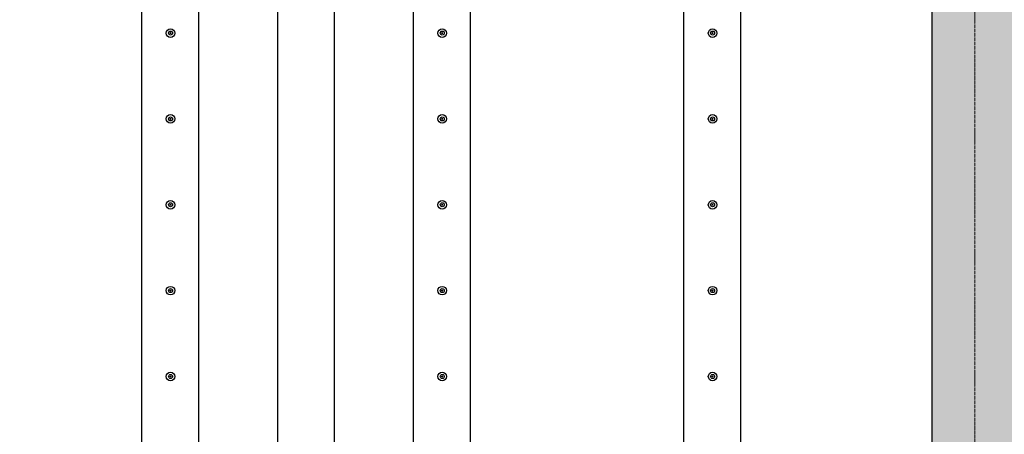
# Model space of a CAD drawing. Header units: millimetres. Extents: x -374129 to 1163271, y -112652 to 695637.
# Tile 139 of 230: x 60681 to 64123, y -36150 to -34701. Entities that reach past the tile are written whole.
import ezdxf

# ---------------------------------------------------------------- set-up
doc = ezdxf.new("R2010")
doc.units = ezdxf.units.MM
doc.linetypes.add('ACAD_ISO04W100', pattern=[30, 24, -3, 0, -3])
for name, color, linetype in [('KRT_kreskowanie', 252, 'Continuous'), ('KRT_sciany', 2, 'Continuous'), ('KRT_technologia', 30, 'Continuous')]:
    doc.layers.add(name, color=color, linetype=linetype)
doc.layers.add('KRT_osie', color=55, linetype='ACAD_ISO04W100', lineweight=18)

# ---------------------------------------------------------------- blocks, each defined once
blk = doc.blocks.new('sys napowietrzania')
at = {"layer": 'KRT_technologia', "linetype": 'Continuous', "transparency": 33554687, "elevation": -3659.98}
for points in [[(62326.67, -12485.01), (62326.67, -10582.71), (62326.67, -2349.21), (62126.67, -2349.21), (62126.67, -10582.71), (62126.67, -12485.01), (62226.67, -12485.01), (62326.67, -12485.01), (62323.5, -12495.38), (62226.67, -12495.38), (62129.84, -12495.38), (62126.67, -12485.01)], [(62801.67, -12485.01), (62801.67, -10582.71), (62801.67, -2349.21), (62601.67, -2349.21), (62601.67, -10582.71), (62601.67, -12485.01), (62701.67, -12485.01), (62801.67, -12485.01), (62798.5, -12495.38), (62701.67, -12495.38), (62604.84, -12495.38), (62601.67, -12485.01)], [(63276.67, -12485.01), (63276.67, -10582.71), (63276.67, -2349.21), (63076.67, -2349.21), (63076.67, -10582.71), (63076.67, -12485.01), (63176.67, -12485.01), (63276.67, -12485.01), (63273.5, -12495.38), (63176.67, -12495.38), (63079.84, -12495.38), (63076.67, -12485.01)], [(64221.67, -12485.01), (64221.67, -10582.71), (64221.67, -2349.21), (64021.67, -2349.21), (64021.67, -10582.71), (64021.67, -12485.01), (64121.67, -12485.01), (64221.67, -12485.01), (64218.5, -12495.38), (64121.67, -12495.38), (64024.84, -12495.38), (64021.67, -12485.01)]]:
    blk.add_lwpolyline(points, dxfattribs=at)
at = {"layer": 'KRT_technologia'}
for centre, radius in [((62228.01, -2660.34, -3659.98), 15), ((63178.01, -2660.34, -3659.98), 15), ((64123.01, -2660.34, -3659.98), 15), ((62228.01, -2660.34, -3659.98), 7), ((62228.01, -2660.34, -3659.98), 1.5), ((63178.01, -2660.34, -3659.98), 7), ((63178.01, -2660.34, -3659.98), 1.5), ((64123.01, -2660.34, -3659.98), 7), ((64123.01, -2660.34, -3659.98), 1.5), ((62228.01, -2960.34, -3659.98), 15), ((62228.01, -2960.34, -3659.98), 7), ((62228.01, -2960.34, -3659.98), 1.5), ((63178.01, -2960.34, -3659.98), 15), ((63178.01, -2960.34, -3659.98), 7), ((63178.01, -2960.34, -3659.98), 1.5), ((64123.01, -2960.34, -3659.98), 15), ((64123.01, -2960.34, -3659.98), 7), ((64123.01, -2960.34, -3659.98), 1.5), ((62228.01, -3260.34, -3659.98), 15), ((62228.01, -3260.34, -3659.98), 7), ((62228.01, -3260.34, -3659.98), 1.5), ((63178.01, -3260.34, -3659.98), 15), ((63178.01, -3260.34, -3659.98), 7), ((63178.01, -3260.34, -3659.98), 1.5), ((64123.01, -3260.34, -3659.98), 15), ((64123.01, -3260.34, -3659.98), 7), ((64123.01, -3260.34, -3659.98), 1.5), ((62228.01, -3560.34, -3659.98), 15), ((62228.01, -3560.34, -3659.98), 7), ((62228.01, -3560.34, -3659.98), 1.5), ((63178.01, -3560.34, -3659.98), 15), ((63178.01, -3560.34, -3659.98), 7), ((63178.01, -3560.34, -3659.98), 1.5), ((64123.01, -3560.34, -3659.98), 15), ((64123.01, -3560.34, -3659.98), 7), ((64123.01, -3560.34, -3659.98), 1.5), ((62228.01, -3860.34, -3659.98), 15), ((62228.01, -3860.34, -3659.98), 7), ((63178.01, -3860.34, -3659.98), 15), ((63178.01, -3860.34, -3659.98), 7), ((64123.01, -3860.34, -3659.98), 15), ((64123.01, -3860.34, -3659.98), 7), ((62228.01, -3860.34, -3659.98), 1.5), ((63178.01, -3860.34, -3659.98), 1.5), ((64123.01, -3860.34, -3659.98), 1.5)]:
    blk.add_circle(centre, radius, dxfattribs=at)

msp = doc.modelspace()

# ---------------------------------------------------------------- hatches: boundary and pattern name
at = {"layer": 'KRT_kreskowanie'}
h = msp.add_hatch(dxfattribs=at)
h.set_pattern_fill('ANSI33', color=256, scale=20, style=0)
h.set_pattern_definition([(45, (-1e-05, 3009.36), (-89.80256, 89.80256), []), (45, (89.8, 3009.36), (-89.80256, 89.80256), [63.5, -31.75])])
h.paths.add_polyline_path([(38290, -33690.64), (19090, -33690.64), (19090, -46990.64), (19390, -46990.64), (19390, -33990.64), (25390, -33990.64), (25390, -46990.64), (25690, -46990.64), (25690, -33990.64), (31690, -33990.64), (31690, -46990.64), (31990, -46990.64), (31990, -33990.64), (37990, -33990.64), (37990, -46990.64), (38290, -46990.64)])
h.paths.add_polyline_path([(51230, -33990.64), (57230, -33990.64), (57230, -46990.64), (57530, -46990.64), (57530, -33690.64), (38330, -33690.64), (38330, -46990.64), (38630, -46990.64), (38630, -33990.64), (44630, -33990.64), (44630, -46990.64), (44930, -46990.64), (44930, -33990.64), (50930, -33990.64), (50930, -46990.64), (51230, -46990.64)])
h.paths.add_polyline_path([(70470, -33690.64), (57570, -33690.64), (57570, -46990.64), (57870, -46990.64), (57870, -33990.64), (63870, -33990.64), (63870, -46990.64), (64170, -46990.64), (64170, -33990.64), (70170, -33990.64), (70170, -46990.64), (70470, -46990.64)])

# ---------------------------------------------------------------- linework, layer by layer
at = {"layer": 'KRT_osie', "ltscale": 0.5}
msp.add_line((64020, -27801.99), (64020, -48285.63), dxfattribs=at)
at = {"layer": 'KRT_sciany'}
msp.add_line((63870, -46990.64), (63870, -33990.64), dxfattribs=at)

# ---------------------------------------------------------------- block references
msp.add_blockref('sys napowietrzania', (-1019.98, -32087.66, 3070))

doc.saveas('drawing.dxf')
